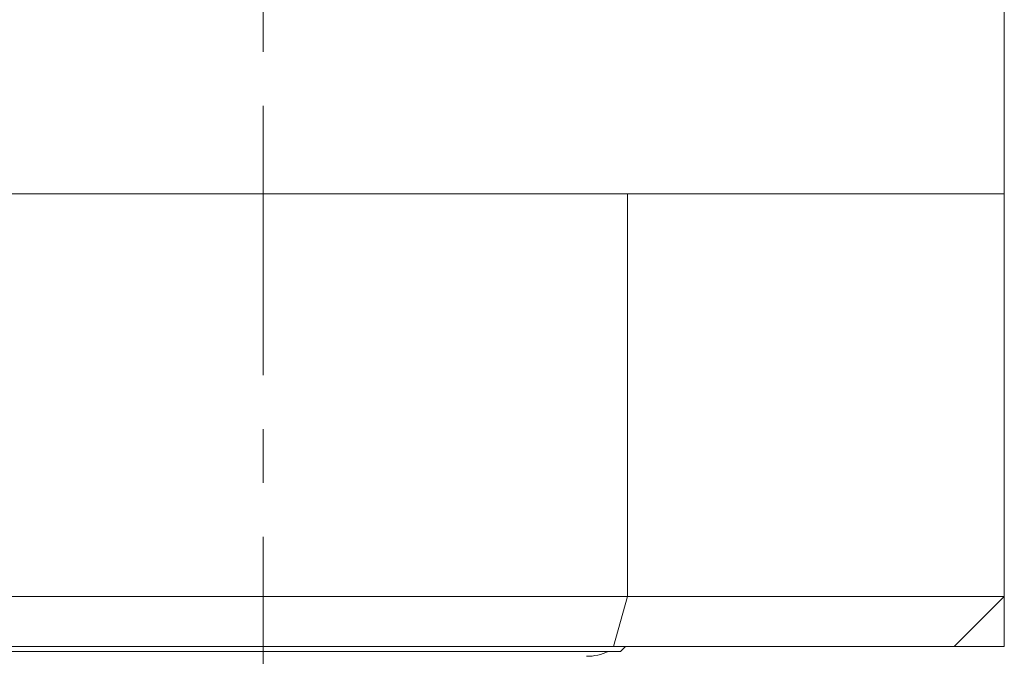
# Model space of a CAD drawing. Header units: inches. Extents: x 1.1 to 20.6, y 0.8 to 16.
# Tile 9 of 22: x 8.3 to 10.1, y 2.7 to 3.8. Entities that reach past the tile are written whole.
import ezdxf

# ---------------------------------------------------------------- set-up
doc = ezdxf.new("R2010")
doc.units = ezdxf.units.IN
doc.header["$MEASUREMENT"] = 0
doc.linetypes.add('CENTERX2', pattern=[0.8, 0.5, -0.1, 0.1, -0.1])
doc.layers.add('SLD-0', color=7, linetype='Continuous')

msp = doc.modelspace()

# ---------------------------------------------------------------- linework, layer by layer
at = {"color": 7, "linetype": 'Continuous', "lineweight": 15}
for p, q in [((10.1427, 3.87), (10.1427, 3.52)), ((8.0916, 3.52), (9.4437, 3.52)), ((9.4437, 3.52), (10.1427, 3.52)), ((9.4437, 3.52), (9.4437, 2.773)), ((10.1427, 3.52), (10.1427, 2.773)), ((8.0916, 2.773), (9.4437, 2.773)), ((9.4437, 2.773), (9.4174, 2.68)), ((9.4437, 2.773), (10.1427, 2.773)), ((10.1427, 2.773), (10.0497, 2.68)), ((9.4307, 2.6707), (8.1088, 2.6707)), ((9.4174, 2.68), (8.1179, 2.68)), ((10.0497, 2.68), (9.4174, 2.68)), ((9.4307, 2.6707), (9.44, 2.68)), ((10.0497, 2.68), (10.1427, 2.68))]:
    msp.add_line(p, q, dxfattribs=at)
msp.add_arc((9.3678, 2.7554), 0.0937, 270, 295.3428, dxfattribs=at)
msp.add_open_spline([(10.1427, 2.68), (10.1427, 2.686), (10.1427, 2.6978), (10.1427, 2.7154), (10.1427, 2.7325), (10.1427, 2.7456), (10.1427, 2.7548), (10.1427, 2.7604), (10.1427, 2.7656), (10.1427, 2.769), (10.1427, 2.771), (10.1427, 2.7721), (10.1427, 2.7728), (10.1427, 2.773), (10.1427, 2.773), (10.1427, 2.773)], degree=3, knots=[0, 0, 0, 0, 0.157876, 0.315776, 0.473869, 0.632182, 0.694789, 0.757515, 0.820967, 0.884995, 0.911687, 0.93851, 0.965822, 0.993346, 1, 1, 1, 1], dxfattribs=at)
at = {"layer": 'SLD-0', "color": 7, "linetype": 'CENTERX2', "lineweight": 0}
msp.add_line((8.7677, 0.7835), (8.7677, 5.3296), dxfattribs=at)

doc.saveas('drawing.dxf')
